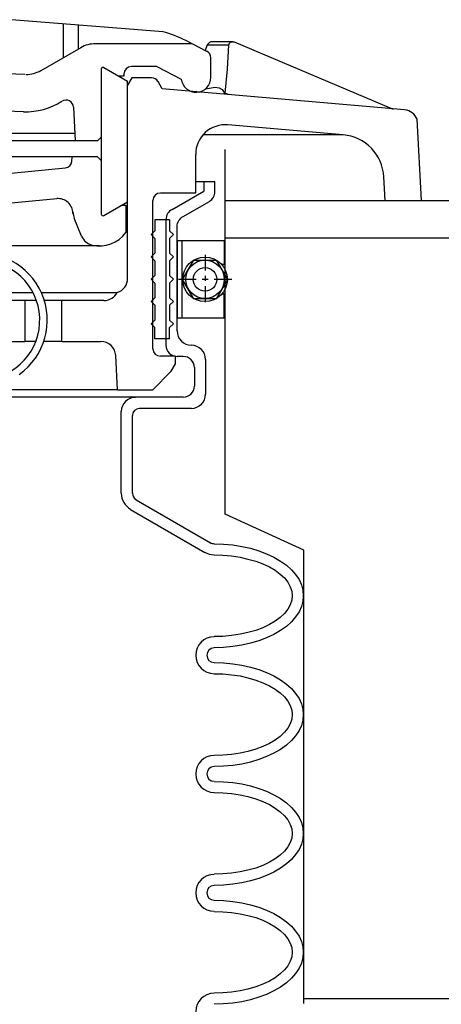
# Model space of a CAD drawing. Extents: x -169 to 2224, y 0 to 2796.
# Tile 108 of 256: x 709.47 to 713.01, y 977.39 to 985.68. Entities that reach past the tile are written whole.
import ezdxf

# ---------------------------------------------------------------- set-up
doc = ezdxf.new("R2010")
doc.units = 0
doc.header["$MEASUREMENT"] = 0
doc.layers.get('DEFPOINTS').update_dxf_attribs({"linetype": 'CONTINUOUS'})
doc.layers.add('SPILL-BUCKET', color=1, linetype='CONTINUOUS')
doc.layers.add('TANK-SLAB', color=6, linetype='CONTINUOUS')

msp = doc.modelspace()

# ---------------------------------------------------------------- linework, layer by layer
at = {"layer": 'DEFPOINTS', "linetype": 'Continuous'}
msp.add_lwpolyline([(711.85672, 977.39301), (711.85672, 981.21233), (711.19425, 981.51386), (711.19425, 984.58486)], dxfattribs=at)
at = {"layer": 'SPILL-BUCKET', "linetype": 'Continuous'}
for p, q in [((710.67186, 985.57783), (709.39779, 985.67912)), ((709.83278, 985.64393), (709.83278, 985.35926)), ((709.95752, 985.63327), (709.95752, 985.4307)), ((709.97885, 985.44349), (709.64407, 985.24945)), ((710.91601, 985.47654), (710.10359, 985.47654)), ((711.04182, 985.41257), (710.86377, 985.50426)), ((711.04502, 985.46695), (711.02689, 985.42003)), ((711.05141, 985.47654), (711.04502, 985.46695)), ((711.04502, 985.46695), (711.22733, 985.46695)), ((711.06208, 985.4872), (711.05141, 985.47654)), ((711.0738, 985.49254), (711.06208, 985.4872)), ((711.0834, 985.4936), (711.0738, 985.49254)), ((711.25505, 985.4936), (711.0834, 985.4936)), ((711.21454, 985.26224), (711.22733, 985.46695)), ((711.22733, 985.46695), (711.2316, 985.48081)), ((711.2316, 985.48081), (711.24013, 985.48934)), ((711.24013, 985.48934), (711.24759, 985.49254)), ((711.24759, 985.49254), (711.25505, 985.4936)), ((711.26038, 985.4936), (711.25505, 985.4936)), ((711.26038, 985.4936), (711.26678, 985.4936)), ((711.26678, 985.4936), (711.27211, 985.49147)), ((711.27211, 985.49147), (712.61015, 984.92533)), ((711.07487, 985.19294), (711.07487, 985.355)), ((709.50973, 985.2164), (705.83252, 985.35287)), ((710.17502, 985.2761), (710.3744, 985.16096)), ((710.61961, 985.28357), (710.40532, 985.28357)), ((710.61961, 985.28357), (710.82539, 985.17908)), ((710.15157, 985.26224), (710.15157, 984.04254)), ((710.34348, 985.20254), (710.30083, 985.20254)), ((710.34348, 985.20254), (710.30083, 985.20254)), ((710.34348, 985.22173), (710.34348, 985.20254)), ((710.41065, 985.18974), (710.3744, 985.1279)), ((710.5759, 985.18974), (710.41065, 985.18974)), ((711.19535, 985.06074), (711.21454, 985.26224)), ((710.3744, 984.1449), (710.3744, 985.16096)), ((710.3744, 983.50093), (710.3744, 985.1279)), ((710.66546, 985.09805), (710.63028, 985.15882)), ((711.03116, 985.09805), (711.10792, 985.11085)), ((711.10792, 985.11085), (711.14417, 985.10552)), ((711.14417, 985.10552), (711.16976, 985.09166)), ((712.70611, 984.92), (710.66546, 985.09805)), ((711.16976, 985.09166), (711.19428, 985.05221)), ((711.19535, 985.06074), (711.19428, 985.05221)), ((711.22413, 985.04901), (711.19535, 985.06074)), ((709.49801, 984.90401), (707.89449, 984.96372)), ((709.91808, 984.94346), (709.933, 984.65986)), ((712.18902, 984.7089), (711.2188, 984.7942)), ((712.84791, 984.15556), (712.81273, 984.84004)), ((709.9298, 984.72169), (707.70258, 984.72169)), ((710.15157, 984.69078), (710.12065, 984.65986)), ((712.18902, 984.7089), (711.0077, 984.7089)), ((709.9298, 984.65986), (705.97325, 984.65986)), ((710.12065, 984.65986), (709.9298, 984.65986)), ((710.94693, 984.2206), (710.94693, 984.54471)), ((710.12065, 984.52445), (705.94873, 984.52445)), ((709.90528, 984.48501), (709.90848, 984.52445)), ((710.15157, 984.49247), (710.12065, 984.52445)), ((706.37733, 984.10012), (709.85091, 984.43063)), ((710.94693, 984.31548), (711.10899, 984.31548)), ((711.01516, 984.31548), (711.01516, 984.23446)), ((712.54085, 984.15556), (712.53126, 984.35493)), ((710.64947, 984.2206), (710.94693, 984.2206)), ((710.74862, 984.07986), (711.01516, 984.23446)), ((706.79527, 983.88795), (709.77734, 984.17262)), ((710.17502, 984.02975), (710.3744, 984.1449)), ((710.17502, 984.02975), (710.32748, 984.11718)), ((710.32748, 984.11718), (710.35947, 984.11718)), ((710.35947, 984.11718), (710.35947, 983.88688)), ((710.58763, 982.90707), (710.58763, 984.15769)), ((712.54085, 984.15556), (712.6464, 984.15556)), ((712.6464, 984.15556), (712.84791, 984.15556)), ((709.98631, 983.8549), (709.92341, 984.00736)), ((710.7273, 983.9935), (710.60256, 983.9935)), ((710.60256, 983.9935), (710.60256, 983.89968)), ((710.69638, 983.9967), (710.69638, 982.93693)), ((710.7273, 983.9935), (710.7273, 983.89968)), ((710.57164, 983.86876), (710.60256, 983.89968)), ((710.57164, 983.86876), (710.60256, 983.83677)), ((710.75928, 983.86876), (710.7273, 983.89968)), ((710.75928, 983.86876), (710.7273, 983.83677)), ((710.60256, 983.83677), (710.60256, 983.71203)), ((710.7273, 983.83677), (710.7273, 983.71203)), ((710.13664, 983.77387), (706.58203, 983.77387)), ((710.57164, 983.68111), (710.60256, 983.71203)), ((710.75928, 983.68111), (710.7273, 983.71203)), ((710.57164, 983.68111), (710.60256, 983.64913)), ((710.60256, 983.64913), (710.60256, 983.52439)), ((710.75928, 983.68111), (710.7273, 983.64913)), ((710.7273, 983.64913), (710.7273, 983.52439)), ((710.57164, 983.49347), (710.60256, 983.52439)), ((710.57164, 983.49347), (710.60256, 983.46148)), ((710.60256, 983.46148), (710.60256, 983.33674)), ((710.75928, 983.49347), (710.7273, 983.52439)), ((710.75928, 983.49347), (710.7273, 983.46148)), ((710.7273, 983.46148), (710.7273, 983.33674)), ((708.69092, 983.38152), (709.5769, 983.38152)), ((709.64727, 983.38152), (710.28697, 983.38152)), ((709.5076, 983.31329), (709.23893, 983.31329)), ((709.5076, 983.31329), (709.5076, 982.96998)), ((709.60675, 983.31329), (709.5076, 983.31329)), ((709.82105, 983.31329), (709.67286, 983.31329)), ((709.82105, 982.96998), (709.82105, 983.31329)), ((710.17502, 983.31329), (709.82105, 983.31329)), ((710.57164, 983.30582), (710.60256, 983.33674)), ((710.57164, 983.30582), (710.60256, 983.27384)), ((710.75928, 983.30582), (710.7273, 983.33674)), ((710.75928, 983.30582), (710.7273, 983.27384)), ((710.60256, 983.27384), (710.60256, 983.1491)), ((710.7273, 983.27384), (710.7273, 983.1491)), ((710.57164, 983.11818), (710.60256, 983.1491)), ((710.57164, 983.11818), (710.60256, 983.08619)), ((710.75928, 983.11818), (710.7273, 983.1491)), ((710.75928, 983.11818), (710.7273, 983.08619)), ((710.60256, 982.99237), (710.60256, 983.08619)), ((710.7273, 982.99237), (710.7273, 983.08619)), ((709.25812, 982.96998), (709.5076, 982.96998)), ((709.60142, 982.96998), (709.5076, 982.96998)), ((709.82105, 982.96998), (709.66753, 982.96998)), ((709.82105, 982.96998), (710.14943, 982.96998)), ((710.7273, 982.99237), (710.60256, 982.99237)), ((710.29017, 982.5627), (710.27418, 982.85057)), ((710.77741, 982.84417), (710.64947, 982.84417)), ((710.77741, 982.78233), (710.77741, 982.84417)), ((710.84245, 982.8431), (710.7902, 982.8431)), ((711.03009, 982.81752), (711.03009, 982.52539)), ((710.58656, 982.5627), (710.74116, 982.71836)), ((710.74116, 982.71836), (710.77741, 982.7802)), ((710.77741, 982.7802), (710.77741, 982.78233)), ((710.93627, 982.74928), (710.93627, 982.59362)), ((710.21554, 982.5627), (699.48135, 982.5627)), ((710.29017, 982.5627), (704.84738, 982.5627)), ((710.29017, 982.5627), (710.58656, 982.5627)), ((710.4405, 982.4998), (709.06941, 982.4998)), ((710.84245, 982.4998), (710.4405, 982.4998)), ((710.32002, 981.69058), (710.32002, 982.37932)), ((710.91068, 982.40598), (710.47355, 982.40598)), ((710.41384, 981.69058), (710.41384, 982.3452)), ((710.44476, 981.6362), (711.07167, 981.2737)), ((710.39785, 981.55517), (711.02476, 981.19268)), ((711.10259, 981.26517), (711.18149, 981.26304)), ((711.18149, 981.26304), (711.25932, 981.25558)), ((711.25932, 981.25558), (711.33501, 981.24385)), ((711.33501, 981.24385), (711.40858, 981.22786)), ((711.40858, 981.22786), (711.47788, 981.20654)), ((711.10259, 981.17135), (711.17616, 981.16922)), ((711.17616, 981.16922), (711.24865, 981.16282)), ((711.24865, 981.16282), (711.32009, 981.15216)), ((711.32009, 981.15216), (711.38726, 981.13723)), ((711.38726, 981.13723), (711.45229, 981.11911)), ((711.47788, 981.20654), (711.54398, 981.18201)), ((711.54398, 981.18201), (711.60476, 981.15323)), ((711.60476, 981.15323), (711.6602, 981.12018)), ((711.45229, 981.11911), (711.512, 981.09672)), ((711.512, 981.09672), (711.56744, 981.07113)), ((711.56744, 981.07113), (711.61648, 981.04235)), ((711.61648, 981.04235), (711.65913, 981.01036)), ((711.6602, 981.12018), (711.71031, 981.08499)), ((711.71031, 981.08499), (711.75295, 981.04661)), ((711.75295, 981.04661), (711.78814, 981.0061)), ((711.65913, 981.01036), (711.69431, 980.97731)), ((711.69431, 980.97731), (711.7231, 980.94106)), ((711.78814, 981.0061), (711.81692, 980.96345)), ((711.81692, 980.96345), (711.83718, 980.91867)), ((711.7231, 980.94106), (711.74336, 980.90374)), ((711.74336, 980.90374), (711.75509, 980.86643)), ((711.83718, 980.91867), (711.84891, 980.87389)), ((711.75509, 980.86643), (711.75935, 980.82804)), ((711.75935, 980.82804), (711.75509, 980.78966)), ((711.84891, 980.87389), (711.85317, 980.82804)), ((711.85317, 980.82804), (711.84891, 980.7822)), ((711.85317, 980.82804), (711.84891, 980.7822)), ((711.7231, 980.71397), (711.69431, 980.67878)), ((711.74336, 980.75128), (711.7231, 980.71397)), ((711.75509, 980.78966), (711.74336, 980.75128)), ((711.83718, 980.73635), (711.81692, 980.69264)), ((711.83718, 980.73635), (711.81692, 980.69264)), ((711.84891, 980.7822), (711.83718, 980.73635)), ((711.84891, 980.7822), (711.83718, 980.73635)), ((711.65913, 980.64466), (711.61648, 980.61268)), ((711.69431, 980.67878), (711.65913, 980.64466)), ((711.78814, 980.65), (711.75295, 980.60841)), ((711.78814, 980.65), (711.75295, 980.60841)), ((711.81692, 980.69264), (711.78814, 980.65)), ((711.81692, 980.69264), (711.78814, 980.65)), ((711.512, 980.55831), (711.45229, 980.53591)), ((711.56744, 980.58496), (711.512, 980.55831)), ((711.61648, 980.61268), (711.56744, 980.58496)), ((711.71031, 980.57003), (711.6602, 980.53485)), ((711.71031, 980.57003), (711.6602, 980.53485)), ((711.75295, 980.60841), (711.71031, 980.57003)), ((711.75295, 980.60841), (711.71031, 980.57003)), ((711.17616, 980.4858), (711.10259, 980.48367)), ((711.24865, 980.4922), (711.17616, 980.4858)), ((711.32009, 980.50286), (711.24865, 980.4922)), ((711.38726, 980.51779), (711.32009, 980.50286)), ((711.45229, 980.53591), (711.38726, 980.51779)), ((711.54398, 980.47301), (711.47788, 980.44849)), ((711.54398, 980.47301), (711.47788, 980.44849)), ((711.60476, 980.5018), (711.54398, 980.47301)), ((711.60476, 980.5018), (711.54398, 980.47301)), ((711.6602, 980.53485), (711.60476, 980.5018)), ((711.6602, 980.53485), (711.60476, 980.5018)), ((711.18149, 980.39198), (711.10259, 980.38985)), ((711.18149, 980.39198), (711.10259, 980.38985)), ((711.25932, 980.39945), (711.18149, 980.39198)), ((711.25932, 980.39945), (711.18149, 980.39198)), ((711.33501, 980.41117), (711.25932, 980.39945)), ((711.33501, 980.41117), (711.25932, 980.39945)), ((711.40858, 980.42823), (711.33501, 980.41117)), ((711.40858, 980.42823), (711.33501, 980.41117)), ((711.47788, 980.44849), (711.40858, 980.42823)), ((711.47788, 980.44849), (711.40858, 980.42823)), ((711.10259, 980.26511), (711.18149, 980.26191)), ((711.18149, 980.26191), (711.25932, 980.25551)), ((711.25932, 980.25551), (711.33501, 980.24378)), ((711.33501, 980.24378), (711.40858, 980.22673)), ((711.40858, 980.22673), (711.47788, 980.20647)), ((711.10259, 980.17129), (711.17616, 980.16915)), ((711.17616, 980.16915), (711.24865, 980.16276)), ((711.24865, 980.16276), (711.32009, 980.15209)), ((711.32009, 980.15209), (711.38726, 980.13717)), ((711.38726, 980.13717), (711.45229, 980.11798)), ((711.47788, 980.20647), (711.54398, 980.18088)), ((711.54398, 980.18088), (711.60476, 980.15209)), ((711.60476, 980.15209), (711.6602, 980.12011)), ((711.45229, 980.11798), (711.512, 980.09559)), ((711.512, 980.09559), (711.56744, 980.07)), ((711.56744, 980.07), (711.61648, 980.04121)), ((711.6602, 980.12011), (711.71031, 980.08386)), ((711.71031, 980.08386), (711.75295, 980.04548)), ((711.61648, 980.04121), (711.65913, 980.01029)), ((711.65913, 980.01029), (711.69431, 979.97618)), ((711.69431, 979.97618), (711.7231, 979.94099)), ((711.75295, 980.04548), (711.78814, 980.00496)), ((711.78814, 980.00496), (711.81692, 979.96232)), ((711.7231, 979.94099), (711.74336, 979.90368)), ((711.74336, 979.90368), (711.75509, 979.86529)), ((711.81692, 979.96232), (711.83718, 979.91754)), ((711.83718, 979.91754), (711.84891, 979.87276)), ((711.75509, 979.86529), (711.75935, 979.82691)), ((711.75935, 979.82691), (711.75509, 979.78853)), ((711.84891, 979.87276), (711.85317, 979.82691)), ((711.85317, 979.82691), (711.84891, 979.78107)), ((711.85317, 979.82691), (711.84891, 979.78107)), ((711.74336, 979.75015), (711.7231, 979.71283)), ((711.75509, 979.78853), (711.74336, 979.75015)), ((711.83718, 979.73629), (711.81692, 979.69151)), ((711.83718, 979.73629), (711.81692, 979.69151)), ((711.84891, 979.78107), (711.83718, 979.73629)), ((711.84891, 979.78107), (711.83718, 979.73629)), ((711.65913, 979.64353), (711.61648, 979.61261)), ((711.69431, 979.67765), (711.65913, 979.64353)), ((711.7231, 979.71283), (711.69431, 979.67765)), ((711.78814, 979.64886), (711.75295, 979.60835)), ((711.78814, 979.64886), (711.75295, 979.60835)), ((711.81692, 979.69151), (711.78814, 979.64886)), ((711.81692, 979.69151), (711.78814, 979.64886)), ((711.512, 979.55824), (711.45229, 979.53585)), ((711.56744, 979.58383), (711.512, 979.55824)), ((711.61648, 979.61261), (711.56744, 979.58383)), ((711.71031, 979.56996), (711.6602, 979.53372)), ((711.71031, 979.56996), (711.6602, 979.53372)), ((711.75295, 979.60835), (711.71031, 979.56996)), ((711.75295, 979.60835), (711.71031, 979.56996)), ((711.17616, 979.48467), (711.10259, 979.48254)), ((711.24865, 979.49107), (711.17616, 979.48467)), ((711.32009, 979.50173), (711.24865, 979.49107)), ((711.38726, 979.51666), (711.32009, 979.50173)), ((711.45229, 979.53585), (711.38726, 979.51666)), ((711.54398, 979.47294), (711.47788, 979.44736)), ((711.54398, 979.47294), (711.47788, 979.44736)), ((711.60476, 979.50173), (711.54398, 979.47294)), ((711.60476, 979.50173), (711.54398, 979.47294)), ((711.6602, 979.53372), (711.60476, 979.50173)), ((711.6602, 979.53372), (711.60476, 979.50173)), ((711.18149, 979.39192), (711.10259, 979.38872)), ((711.18149, 979.39192), (711.10259, 979.38872)), ((711.25932, 979.39831), (711.18149, 979.39192)), ((711.25932, 979.39831), (711.18149, 979.39192)), ((711.33501, 979.41004), (711.25932, 979.39831)), ((711.33501, 979.41004), (711.25932, 979.39831)), ((711.40858, 979.4271), (711.33501, 979.41004)), ((711.40858, 979.4271), (711.33501, 979.41004)), ((711.47788, 979.44736), (711.40858, 979.4271)), ((711.47788, 979.44736), (711.40858, 979.4271)), ((711.10259, 979.26397), (711.18149, 979.26184)), ((711.18149, 979.26184), (711.25932, 979.25438)), ((711.25932, 979.25438), (711.33501, 979.24265)), ((711.33501, 979.24265), (711.40858, 979.22559)), ((711.40858, 979.22559), (711.47788, 979.20534)), ((711.10259, 979.17015), (711.17616, 979.16802)), ((711.17616, 979.16802), (711.24865, 979.16162)), ((711.24865, 979.16162), (711.32009, 979.15096)), ((711.32009, 979.15096), (711.38726, 979.13603)), ((711.38726, 979.13603), (711.45229, 979.11791)), ((711.47788, 979.20534), (711.54398, 979.18081)), ((711.54398, 979.18081), (711.60476, 979.15096)), ((711.60476, 979.15096), (711.6602, 979.11898)), ((711.45229, 979.11791), (711.512, 979.09552)), ((711.512, 979.09552), (711.56744, 979.06887)), ((711.56744, 979.06887), (711.61648, 979.04008)), ((711.6602, 979.11898), (711.71031, 979.08379)), ((711.71031, 979.08379), (711.75295, 979.04541)), ((711.61648, 979.04008), (711.65913, 979.00916)), ((711.65913, 979.00916), (711.69431, 978.97504)), ((711.69431, 978.97504), (711.7231, 978.93986)), ((711.75295, 979.04541), (711.78814, 979.00383)), ((711.78814, 979.00383), (711.81692, 978.96118)), ((711.7231, 978.93986), (711.74336, 978.90254)), ((711.74336, 978.90254), (711.75509, 978.86416)), ((711.81692, 978.96118), (711.83718, 978.91747)), ((711.83718, 978.91747), (711.84891, 978.87162)), ((711.75509, 978.86416), (711.75935, 978.82578)), ((711.75935, 978.82578), (711.75509, 978.7874)), ((711.84891, 978.87162), (711.85317, 978.82578)), ((711.85317, 978.82578), (711.84891, 978.77993)), ((711.85317, 978.82578), (711.84891, 978.77993)), ((711.74336, 978.75008), (711.7231, 978.71277)), ((711.75509, 978.7874), (711.74336, 978.75008)), ((711.83718, 978.73515), (711.81692, 978.69038)), ((711.83718, 978.73515), (711.81692, 978.69038)), ((711.84891, 978.77993), (711.83718, 978.73515)), ((711.84891, 978.77993), (711.83718, 978.73515)), ((711.65913, 978.64346), (711.61648, 978.61148)), ((711.69431, 978.67652), (711.65913, 978.64346)), ((711.7231, 978.71277), (711.69431, 978.67652)), ((711.78814, 978.64773), (711.75295, 978.60721)), ((711.78814, 978.64773), (711.75295, 978.60721)), ((711.81692, 978.69038), (711.78814, 978.64773)), ((711.81692, 978.69038), (711.78814, 978.64773)), ((711.512, 978.5571), (711.45229, 978.53472)), ((711.56744, 978.58269), (711.512, 978.5571)), ((711.61648, 978.61148), (711.56744, 978.58269)), ((711.71031, 978.56883), (711.6602, 978.53365)), ((711.71031, 978.56883), (711.6602, 978.53365)), ((711.75295, 978.60721), (711.71031, 978.56883)), ((711.75295, 978.60721), (711.71031, 978.56883)), ((711.17616, 978.48461), (711.10259, 978.48247)), ((711.24865, 978.491), (711.17616, 978.48461)), ((711.32009, 978.50166), (711.24865, 978.491)), ((711.38726, 978.51659), (711.32009, 978.50166)), ((711.45229, 978.53472), (711.38726, 978.51659)), ((711.54398, 978.47181), (711.47788, 978.44729)), ((711.54398, 978.47181), (711.47788, 978.44729)), ((711.60476, 978.5006), (711.54398, 978.47181)), ((711.60476, 978.5006), (711.54398, 978.47181)), ((711.6602, 978.53365), (711.60476, 978.5006)), ((711.6602, 978.53365), (711.60476, 978.5006)), ((711.18149, 978.39078), (711.10259, 978.38865)), ((711.18149, 978.39078), (711.10259, 978.38865)), ((711.25932, 978.39825), (711.18149, 978.39078)), ((711.25932, 978.39825), (711.18149, 978.39078)), ((711.33501, 978.40997), (711.25932, 978.39825)), ((711.33501, 978.40997), (711.25932, 978.39825)), ((711.40858, 978.42597), (711.33501, 978.40997)), ((711.40858, 978.42597), (711.33501, 978.40997)), ((711.47788, 978.44729), (711.40858, 978.42597)), ((711.47788, 978.44729), (711.40858, 978.42597)), ((711.10259, 978.26284), (711.18149, 978.26071)), ((711.18149, 978.26071), (711.25932, 978.25325)), ((711.25932, 978.25325), (711.33501, 978.24152)), ((711.33501, 978.24152), (711.40858, 978.22553)), ((711.40858, 978.22553), (711.47788, 978.2042)), ((711.10259, 978.16902), (711.17616, 978.16689)), ((711.17616, 978.16689), (711.24865, 978.16049)), ((711.24865, 978.16049), (711.32009, 978.14983)), ((711.32009, 978.14983), (711.38726, 978.1349)), ((711.47788, 978.2042), (711.54398, 978.17968)), ((711.54398, 978.17968), (711.60476, 978.15089)), ((711.60476, 978.15089), (711.6602, 978.11784)), ((711.38726, 978.1349), (711.45229, 978.11678)), ((711.45229, 978.11678), (711.512, 978.09439)), ((711.512, 978.09439), (711.56744, 978.0688)), ((711.56744, 978.0688), (711.61648, 978.04001)), ((711.6602, 978.11784), (711.71031, 978.08266)), ((711.71031, 978.08266), (711.75295, 978.04428)), ((711.61648, 978.04001), (711.65913, 978.00803)), ((711.65913, 978.00803), (711.69431, 977.97498)), ((711.69431, 977.97498), (711.7231, 977.93873)), ((711.75295, 978.04428), (711.78814, 978.00376)), ((711.78814, 978.00376), (711.81692, 977.96112)), ((711.7231, 977.93873), (711.74336, 977.90141)), ((711.74336, 977.90141), (711.75509, 977.86409)), ((711.81692, 977.96112), (711.83718, 977.91634)), ((711.83718, 977.91634), (711.84891, 977.87156)), ((711.75509, 977.86409), (711.75935, 977.82571)), ((711.75935, 977.82571), (711.75509, 977.78626)), ((711.84891, 977.87156), (711.85317, 977.82571)), ((711.85317, 977.82571), (711.84891, 977.77987)), ((711.85317, 977.82571), (711.84891, 977.77987)), ((711.74336, 977.74895), (711.7231, 977.71163)), ((711.75509, 977.78626), (711.74336, 977.74895)), ((711.83718, 977.73402), (711.81692, 977.69031)), ((711.83718, 977.73402), (711.81692, 977.69031)), ((711.84891, 977.77987), (711.83718, 977.73402)), ((711.84891, 977.77987), (711.83718, 977.73402)), ((711.65913, 977.64233), (711.61648, 977.61035)), ((711.69431, 977.67645), (711.65913, 977.64233)), ((711.7231, 977.71163), (711.69431, 977.67645)), ((711.78814, 977.64766), (711.75295, 977.60608)), ((711.78814, 977.64766), (711.75295, 977.60608)), ((711.81692, 977.69031), (711.78814, 977.64766)), ((711.81692, 977.69031), (711.78814, 977.64766)), ((711.56744, 977.58156), (711.512, 977.55597)), ((711.61648, 977.61035), (711.56744, 977.58156)), ((711.71031, 977.5677), (711.6602, 977.53252)), ((711.71031, 977.5677), (711.6602, 977.53252)), ((711.75295, 977.60608), (711.71031, 977.5677)), ((711.75295, 977.60608), (711.71031, 977.5677)), ((711.17616, 977.48347), (711.10259, 977.48134)), ((711.24865, 977.48987), (711.17616, 977.48347)), ((711.32009, 977.50053), (711.24865, 977.48987)), ((711.38726, 977.51546), (711.32009, 977.50053)), ((711.45229, 977.53358), (711.38726, 977.51546)), ((711.512, 977.55597), (711.45229, 977.53358)), ((711.60476, 977.49946), (711.54398, 977.47068)), ((711.60476, 977.49946), (711.54398, 977.47068)), ((711.6602, 977.53252), (711.60476, 977.49946)), ((711.6602, 977.53252), (711.60476, 977.49946)), ((711.25932, 977.39711), (711.18149, 977.38965)), ((711.25932, 977.39711), (711.18149, 977.38965)), ((711.33501, 977.40884), (711.25932, 977.39711)), ((711.33501, 977.40884), (711.25932, 977.39711)), ((711.40858, 977.42483), (711.33501, 977.40884)), ((711.40858, 977.42483), (711.33501, 977.40884)), ((711.47788, 977.44616), (711.40858, 977.42483)), ((711.47788, 977.44616), (711.40858, 977.42483)), ((711.54398, 977.47068), (711.47788, 977.44616)), ((711.54398, 977.47068), (711.47788, 977.44616)), ((711.18149, 977.38965), (711.10259, 977.38752)), ((711.18149, 977.38965), (711.10259, 977.38752))]:
    msp.add_line(p, q, dxfattribs=at)
at = {"layer": 'SPILL-BUCKET', "color": 7, "linetype": 'Continuous'}
for p, q in [((710.83072, 983.81758), (710.7902, 983.81758)), ((710.7902, 983.81758), (710.7902, 983.16615)), ((711.18788, 983.81758), (710.83072, 983.81758)), ((710.83072, 983.81758), (710.83072, 983.16615)), ((711.18788, 983.81758), (711.18788, 983.61714)), ((711.02583, 983.69924), (711.02583, 983.56703)), ((711.02583, 983.69924), (711.02583, 983.56703)), ((710.83711, 983.4924), (710.932, 983.65446)), ((710.932, 983.65446), (711.11965, 983.65446)), ((711.11965, 983.65446), (711.21347, 983.4924)), ((711.18788, 983.61714), (711.16549, 983.61714)), ((710.95226, 983.4924), (710.803, 983.4924)), ((710.95226, 983.4924), (710.803, 983.4924)), ((710.932, 983.32928), (710.83711, 983.4924)), ((711.05141, 983.4924), (711.00237, 983.4924)), ((711.05141, 983.4924), (711.00237, 983.4924)), ((711.02583, 983.52226), (711.02583, 983.47854)), ((711.02583, 983.52226), (711.02583, 983.47854)), ((711.25079, 983.4924), (711.10152, 983.4924)), ((711.25079, 983.4924), (711.10152, 983.4924)), ((711.21347, 983.4924), (711.11965, 983.32928)), ((711.02583, 983.43376), (711.02583, 983.30156)), ((711.02583, 983.43376), (711.02583, 983.30156)), ((711.18788, 983.36659), (711.16549, 983.36659)), ((711.18788, 983.16615), (711.18788, 983.36659)), ((711.11965, 983.32928), (710.932, 983.32928)), ((710.83072, 983.16615), (710.7902, 983.16615)), ((711.18788, 983.16615), (710.83072, 983.16615))]:
    msp.add_line(p, q, dxfattribs=at)
at = {"layer": 'SPILL-BUCKET', "linetype": 'Continuous'}
msp.add_lwpolyline([(710.7902, 983.05741), (710.7902, 983.938, -0.2678847), (710.84245, 984.02229), (711.06208, 984.14916, 0.2678847), (711.10899, 984.23037), (711.10899, 984.31548)], format="xyb", dxfattribs=at)
at = {"layer": 'SPILL-BUCKET', "color": 7, "linetype": 'Continuous'}
for radius in [0.18765, 0.16206, 0.09915]:
    msp.add_circle((711.02583, 983.4924), radius, dxfattribs=at)
at = {"layer": 'SPILL-BUCKET', "linetype": 'Continuous'}
for centre, radius, start, end in [((710.40745, 984.61294), 1.00007, 62.915831, 74.734168), ((710.10359, 985.22706), 0.24948, 90, 119.957199), ((711.01516, 985.35926), 0.05971, 0, 63.434949), ((710.16756, 985.26224), 0.01493, 59.743563, 180), ((710.40532, 985.22173), 0.06184, 90, 180), ((709.51826, 985.46695), 0.24948, 270, 299.957199), ((710.5759, 985.1279), 0.06184, 30.113733, 90), ((710.95013, 985.19294), 0.12474, 186.394398, 0), ((709.51826, 985.46695), 0.56294, 267.935202, 302.604593), ((709.85624, 984.94026), 0.06184, 2.960936, 122.319617), ((712.69545, 984.79526), 0.12474, 21.072727, 85.07289), ((711.19641, 984.54471), 0.24948, 85.093933, 180), ((712.15596, 984.33574), 0.37529, 2.935673, 85.100908), ((709.84558, 984.49034), 0.05971, 275.102165, 355.914383), ((710.64947, 984.15769), 0.06184, 90, 180), ((709.78907, 984.04788), 0.12474, 0, 95.417022), ((710.03962, 984.05534), 0.12474, 180, 202.166346), ((710.16756, 984.04254), 0.01493, 180, 300.256437), ((710.16756, 984.04254), 0.01493, 180, 300.256437), ((710.7902, 983.9967), 0.09382, 116.565051, 180), ((710.13664, 984.05001), 0.27614, 257.088109, 323.79373), ((710.10252, 983.90288), 0.12474, 202.166346, 257.152295), ((709.13444, 983.1491), 0.56294, 305.588181, 257.070529), ((709.13444, 983.1491), 0.50003, 272.935673, 91.953896), ((710.24965, 983.50093), 0.12474, 287.500861, 0), ((710.17502, 983.43909), 0.12474, 270, 332.995909), ((710.91068, 983.05741), 0.11941, 180, 270), ((710.14943, 982.84417), 0.12474, 2.935673, 90), ((710.64947, 982.90707), 0.06184, 180, 270), ((710.7902, 982.93693), 0.09382, 180, 270), ((710.91068, 982.81752), 0.11941, 0, 90), ((710.84245, 982.74928), 0.09382, 0, 90), ((710.84245, 982.59362), 0.09382, 270, 0), ((710.4405, 982.37932), 0.11941, 90, 180), ((710.91068, 982.52539), 0.11941, 270, 0), ((710.47355, 982.3452), 0.05971, 90, 180), ((710.47675, 981.69058), 0.15566, 180, 239.913495), ((710.47675, 981.69058), 0.06184, 180, 239.886267), ((711.10259, 981.32808), 0.06184, 237.680383, 270), ((711.10259, 981.32808), 0.15566, 238.161053, 270), ((711.10259, 980.32695), 0.15566, 90, 180), ((711.10259, 980.32695), 0.06184, 90, 180), ((711.10259, 980.32695), 0.15566, 180, 270), ((711.10259, 980.32695), 0.06184, 180, 270), ((711.10259, 979.32688), 0.15566, 90, 180), ((711.10259, 979.32688), 0.06184, 90, 180), ((711.10259, 979.32688), 0.15566, 180, 270), ((711.10259, 979.32688), 0.06184, 180, 270), ((711.10259, 978.32575), 0.15566, 90, 180), ((711.10259, 978.32575), 0.15566, 180, 270), ((711.10259, 978.32575), 0.06184, 90, 180), ((711.10259, 978.32575), 0.06184, 180, 270), ((711.10259, 977.32461), 0.15566, 90, 180)]:
    msp.add_arc(centre, radius, start, end, dxfattribs=at)
at = {"layer": 'TANK-SLAB', "linetype": 'Continuous'}
for p, q in [((711.19425, 984.15556), (731.50157, 984.15556)), ((711.19425, 983.84306), (731.50157, 983.84306))]:
    msp.add_line(p, q, dxfattribs=at)
at = {"layer": 'TANK-SLAB'}
msp.add_line((711.85672, 977.43681), (730.8391, 977.43681), dxfattribs=at)

doc.saveas('drawing.dxf')
